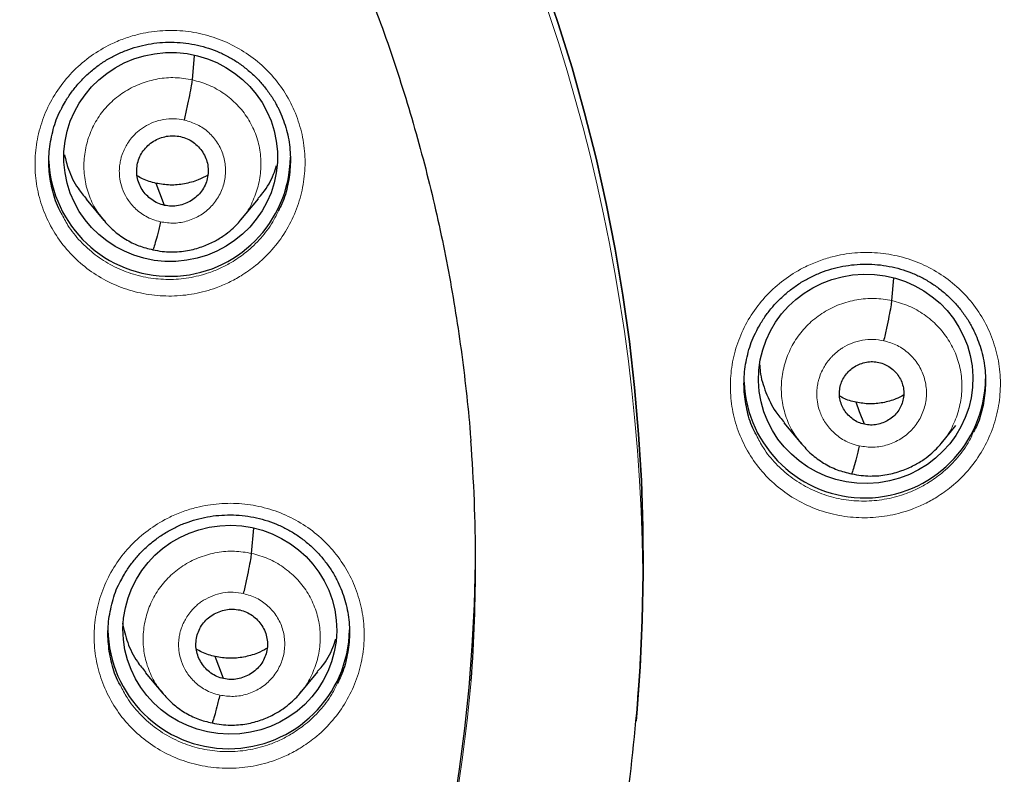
# Model space of a CAD drawing. Header units: millimetres. Extents: x 8 to 2427, y 12 to 2587.
# Tile 122 of 154: x 1112 to 1126, y 1840 to 1851. Entities that reach past the tile are written whole.
import ezdxf

# ---------------------------------------------------------------- set-up
doc = ezdxf.new("R2010")
doc.units = ezdxf.units.MM

msp = doc.modelspace()

# ---------------------------------------------------------------- linework, layer by layer
at = {"color": 7, "linetype": 'Continuous', "lineweight": 30}
for p, q in [((1114.361, 1849.828), (1114.392, 1850.17)), ((1112.866, 1848.146), (1113.113, 1847.85)), ((1115.044, 1847.857), (1115.29, 1848.153)), ((1115.048, 1847.869), (1115.04, 1847.86)), ((1124.208, 1846.72), (1124.236, 1847.034)), ((1122.687, 1844.999), (1122.934, 1844.704)), ((1124.905, 1844.713), (1125.108, 1844.96)), ((1124.908, 1844.725), (1124.901, 1844.717)), ((1115.195, 1843.162), (1115.227, 1843.517)), ((1113.698, 1841.485), (1113.945, 1841.189)), ((1115.879, 1841.196), (1116.125, 1841.493)), ((1115.882, 1841.208), (1115.875, 1841.2)), ((1120.603, 1840.785), (1120.605, 1840.805))]:
    msp.add_line(p, q, dxfattribs=at)
at = {"color": 7, "linetype": 'Continuous', "lineweight": 30, "flags": 128}
for points in [[(1119.3, 1851.245), (1119.511, 1850.623), (1119.705, 1849.996), (1119.882, 1849.364), (1120.042, 1848.727), (1120.185, 1848.087), (1120.311, 1847.443), (1120.42, 1846.797), (1120.512, 1846.147), (1120.586, 1845.496), (1120.642, 1844.842), (1120.681, 1844.188), (1120.703, 1843.533), (1120.707, 1842.877), (1120.694, 1842.222), (1120.663, 1841.567), (1120.615, 1840.913), (1120.605, 1840.805)], [(1120.605, 1840.805), (1120.615, 1840.913), (1120.663, 1841.567), (1120.694, 1842.222), (1120.707, 1842.877), (1120.703, 1843.533), (1120.681, 1844.188), (1120.642, 1844.842), (1120.586, 1845.496), (1120.512, 1846.147), (1120.42, 1846.797), (1120.311, 1847.443), (1120.185, 1848.087), (1120.042, 1848.727), (1119.882, 1849.364), (1119.705, 1849.996), (1119.511, 1850.623), (1119.3, 1851.245)], [(1113.967, 1848.061), (1113.901, 1848.235), (1113.85, 1848.371)], [(1123.819, 1844.979), (1123.753, 1845.153), (1123.702, 1845.289)], [(1114.8, 1841.399), (1114.735, 1841.573), (1114.683, 1841.709)]]:
    msp.add_lwpolyline(points, dxfattribs=at)
at = {"color": 252, "linetype": 'Continuous', "lineweight": 0}
for centre, radius, start, end in [((1095.245, 1842.664), 25.455, 359.5944, 180.1892), ((1095.246, 1843.412), 23.128, 185.0273, 354.9311)]:
    msp.add_arc(centre, radius, start, end, dxfattribs=at)
at = {"color": 7, "linetype": 'Continuous', "lineweight": 30}
for centre, radius, start, end in [((1114.04, 1848.763), 1.701, 182.5265, 359.1495), ((1123.825, 1845.644), 1.701, 182.365, 359.1509), ((1096.086, 1843.033), 22.261, 355.7114, 4.4189), ((1095.246, 1843.375), 23.103, 180.848, 359.152), ((1096.158, 1843.03), 24.548, 350.3431, 358.727), ((1114.872, 1842.113), 1.7, 180.835, 359.165)]:
    msp.add_arc(centre, radius, start, end, dxfattribs=at)
for centre, major_axis, ratio in [((1114.055, 1848.742), (1.502, 0.075), 0.978362), ((1123.838, 1845.62), (1.509, 0.03), 0.976207), ((1114.888, 1842.087), (1.504, -0.014), 0.977835)]:
    msp.add_ellipse(centre, major_axis=major_axis, ratio=ratio, dxfattribs=at)
at = {"color": 252, "linetype": 'Continuous', "lineweight": 0}
for points, knots in [([(1095.404, 1891.756), (1096.796, 1891.721), (1099.58, 1891.651), (1103.722, 1891.088), (1107.8, 1890.193), (1111.781, 1888.94), (1115.633, 1887.349), (1119.327, 1885.43), (1122.833, 1883.198), (1126.125, 1880.67), (1129.177, 1877.866), (1131.964, 1874.808), (1134.464, 1871.521), (1136.659, 1868.03), (1138.531, 1864.361), (1140.065, 1860.545), (1141.249, 1856.61), (1142.077, 1852.588), (1142.527, 1848.511), (1142.644, 1844.804), (1142.448, 1842.476), (1142.367, 1841.509)], [0, 0, 0, 0, 0.053449, 0.106897, 0.160346, 0.213794, 0.267243, 0.320692, 0.37414, 0.427589, 0.481038, 0.534486, 0.587935, 0.641383, 0.694832, 0.748281, 0.801729, 0.855178, 0.908626, 0.962075, 1, 1, 1, 1]), ([(1115.046, 1847.07), (1115.115, 1847.116), (1115.274, 1847.222), (1115.487, 1847.431), (1115.678, 1847.686), (1115.821, 1847.971), (1115.914, 1848.274), (1115.954, 1848.588), (1115.94, 1848.904), (1115.872, 1849.213), (1115.753, 1849.506), (1115.585, 1849.774), (1115.373, 1850.012), (1115.124, 1850.21), (1114.844, 1850.364), (1114.542, 1850.47), (1114.225, 1850.525), (1113.903, 1850.525), (1113.625, 1850.48), (1113.395, 1850.41), (1113.174, 1850.316), (1112.932, 1850.172), (1112.687, 1849.966), (1112.482, 1849.721), (1112.32, 1849.447), (1112.208, 1849.149), (1112.147, 1848.838), (1112.141, 1848.522), (1112.188, 1848.209), (1112.289, 1847.91), (1112.439, 1847.631), (1112.635, 1847.381), (1112.871, 1847.167), (1113.14, 1846.996), (1113.435, 1846.871), (1113.748, 1846.798), (1114.068, 1846.776), (1114.389, 1846.809), (1114.658, 1846.882), (1114.877, 1846.973), (1114.989, 1847.037), (1115.046, 1847.07)], [0, 0, 0, 0, 0.0211662, 0.0480281, 0.07489, 0.1017437, 0.1285974, 0.1554391, 0.1822809, 0.2091122, 0.2359436, 0.2627707, 0.2895978, 0.3164287, 0.3432595, 0.3701004, 0.3969413, 0.4237941, 0.450647, 0.4674317, 0.4842165, 0.5110736, 0.5379307, 0.5647882, 0.5916456, 0.6184957, 0.6453458, 0.6721839, 0.699022, 0.7258512, 0.7526805, 0.7795079, 0.8063353, 0.8331688, 0.8600022, 0.8868469, 0.9136916, 0.9405477, 0.9674039, 0.983702, 1, 1, 1, 1]), ([(1113.122, 1847.848), (1113.087, 1847.889), (1113, 1847.992), (1112.906, 1848.187), (1112.841, 1848.42), (1112.827, 1848.661), (1112.86, 1848.901), (1112.937, 1849.131), (1113.058, 1849.343), (1113.22, 1849.526), (1113.415, 1849.675), (1113.636, 1849.783), (1113.873, 1849.847), (1114.119, 1849.869), (1114.28, 1849.841), (1114.361, 1849.828)], [0, 0, 0, 0, 0.0529064, 0.1318475, 0.2107206, 0.2895511, 0.3684872, 0.4474248, 0.5262583, 0.6051323, 0.6840733, 0.7630241, 0.8420032, 0.9209487, 1, 1, 1, 1]), ([(1114.361, 1849.828), (1114.44, 1849.806), (1114.597, 1849.763), (1114.81, 1849.639), (1114.995, 1849.482), (1115.146, 1849.291), (1115.255, 1849.074), (1115.319, 1848.841), (1115.333, 1848.6), (1115.301, 1848.359), (1115.222, 1848.131), (1115.135, 1847.964), (1115.064, 1847.887), (1115.048, 1847.869)], [0, 0, 0, 0, 0.097257, 0.194386, 0.291555, 0.388689, 0.485811, 0.582849, 0.679835, 0.776951, 0.874068, 0.971058, 1, 1, 1, 1]), ([(1113.912, 1847.829), (1113.876, 1847.839), (1113.804, 1847.857), (1113.678, 1847.918), (1113.548, 1848.016), (1113.438, 1848.155), (1113.37, 1848.296), (1113.338, 1848.426), (1113.331, 1848.525), (1113.334, 1848.593), (1113.339, 1848.636), (1113.345, 1848.673), (1113.351, 1848.702), (1113.36, 1848.737), (1113.376, 1848.789), (1113.406, 1848.859), (1113.45, 1848.937), (1113.495, 1849), (1113.541, 1849.051), (1113.583, 1849.092), (1113.631, 1849.131), (1113.706, 1849.182), (1113.813, 1849.235), (1113.954, 1849.274), (1114.102, 1849.287), (1114.199, 1849.271), (1114.248, 1849.262)], [0, 0, 0, 0, 0.048482, 0.094532, 0.179656, 0.255768, 0.322801, 0.380775, 0.429613, 0.45063, 0.469382, 0.485874, 0.500101, 0.5078, 0.532003, 0.571395, 0.606083, 0.64744, 0.670607, 0.695418, 0.721877, 0.750005, 0.811679, 0.87389, 0.936598, 1, 1, 1, 1]), ([(1114.248, 1849.262), (1114.311, 1849.243), (1114.436, 1849.206), (1114.596, 1849.091), (1114.721, 1848.943), (1114.803, 1848.767), (1114.835, 1848.576), (1114.817, 1848.382), (1114.747, 1848.2), (1114.633, 1848.042), (1114.481, 1847.918), (1114.301, 1847.837), (1114.106, 1847.801), (1113.977, 1847.82), (1113.912, 1847.829)], [0, 0, 0, 0, 0.083336, 0.166662, 0.249996, 0.333331, 0.416666, 0.5, 0.583335, 0.666671, 0.750002, 0.833334, 0.916666, 1, 1, 1, 1]), ([(1115.571, 1847.985), (1115.546, 1847.932), (1115.481, 1847.794), (1115.328, 1847.597), (1115.139, 1847.41), (1114.997, 1847.315), (1114.934, 1847.273)], [0, 0, 0, 0, 0.179809, 0.473997, 0.768186, 1, 1, 1, 1]), ([(1114.934, 1847.273), (1114.884, 1847.245), (1114.784, 1847.187), (1114.588, 1847.106), (1114.347, 1847.04), (1114.06, 1847.01), (1113.773, 1847.03), (1113.494, 1847.095), (1113.23, 1847.207), (1112.989, 1847.359), (1112.779, 1847.551), (1112.617, 1847.75), (1112.546, 1847.893), (1112.516, 1847.952)], [0, 0, 0, 0, 0.061244, 0.122489, 0.223415, 0.324341, 0.425209, 0.526077, 0.626905, 0.727734, 0.828537, 0.929339, 1, 1, 1, 1]), ([(1124.837, 1843.954), (1124.907, 1844.001), (1125.067, 1844.108), (1125.28, 1844.319), (1125.469, 1844.576), (1125.611, 1844.861), (1125.703, 1845.165), (1125.742, 1845.479), (1125.727, 1845.794), (1125.657, 1846.102), (1125.537, 1846.394), (1125.367, 1846.661), (1125.155, 1846.896), (1124.905, 1847.092), (1124.625, 1847.245), (1124.322, 1847.348), (1124.005, 1847.401), (1123.683, 1847.399), (1123.405, 1847.353), (1123.175, 1847.28), (1122.954, 1847.185), (1122.713, 1847.04), (1122.469, 1846.832), (1122.264, 1846.586), (1122.103, 1846.311), (1121.993, 1846.013), (1121.933, 1845.702), (1121.929, 1845.386), (1121.977, 1845.074), (1122.08, 1844.776), (1122.23, 1844.498), (1122.428, 1844.25), (1122.664, 1844.038), (1122.934, 1843.869), (1123.229, 1843.746), (1123.542, 1843.675), (1123.863, 1843.655), (1124.183, 1843.69), (1124.452, 1843.765), (1124.67, 1843.857), (1124.781, 1843.921), (1124.837, 1843.954)], [0, 0, 0, 0, 0.02145, 0.0483211, 0.0751921, 0.1020394, 0.1288866, 0.1557093, 0.1825319, 0.2093398, 0.2361478, 0.2629574, 0.2897671, 0.316594, 0.343421, 0.3702733, 0.3971256, 0.4240002, 0.4508748, 0.4676967, 0.4845186, 0.5113753, 0.5382319, 0.5650895, 0.5919471, 0.6187862, 0.6456253, 0.6724419, 0.6992584, 0.726065, 0.7528717, 0.7796852, 0.8064989, 0.8333333, 0.8601679, 0.8870279, 0.9138881, 0.9407673, 0.9676466, 0.9838233, 1, 1, 1, 1]), ([(1122.943, 1844.701), (1122.908, 1844.742), (1122.819, 1844.847), (1122.724, 1845.046), (1122.658, 1845.282), (1122.643, 1845.529), (1122.677, 1845.773), (1122.756, 1846.007), (1122.879, 1846.223), (1123.044, 1846.41), (1123.243, 1846.562), (1123.468, 1846.673), (1123.71, 1846.738), (1123.961, 1846.761), (1124.125, 1846.734), (1124.208, 1846.72)], [0, 0, 0, 0, 0.052581, 0.13155, 0.210449, 0.289307, 0.36827, 0.447235, 0.526096, 0.604997, 0.683965, 0.762943, 0.841949, 0.920922, 1, 1, 1, 1]), ([(1124.208, 1846.72), (1124.288, 1846.698), (1124.449, 1846.654), (1124.665, 1846.529), (1124.854, 1846.368), (1125.008, 1846.174), (1125.119, 1845.954), (1125.185, 1845.716), (1125.199, 1845.47), (1125.167, 1845.225), (1125.085, 1844.993), (1124.997, 1844.822), (1124.925, 1844.743), (1124.908, 1844.725)], [0, 0, 0, 0, 0.097271, 0.194416, 0.291601, 0.388749, 0.485887, 0.582939, 0.67994, 0.777071, 0.874204, 0.971209, 1, 1, 1, 1]), ([(1123.748, 1844.675), (1123.71, 1844.684), (1123.636, 1844.703), (1123.506, 1844.766), (1123.373, 1844.866), (1123.258, 1845.009), (1123.189, 1845.154), (1123.155, 1845.288), (1123.147, 1845.39), (1123.15, 1845.461), (1123.155, 1845.505), (1123.162, 1845.545), (1123.168, 1845.575), (1123.177, 1845.611), (1123.194, 1845.665), (1123.225, 1845.738), (1123.271, 1845.818), (1123.315, 1845.879), (1123.357, 1845.927), (1123.39, 1845.96), (1123.426, 1845.993), (1123.467, 1846.025), (1123.538, 1846.073), (1123.645, 1846.126), (1123.79, 1846.166), (1123.944, 1846.18), (1124.044, 1846.163), (1124.095, 1846.155)], [0, 0, 0, 0, 0.048264, 0.094128, 0.178965, 0.254904, 0.321879, 0.37991, 0.428921, 0.450066, 0.468976, 0.485654, 0.500097, 0.507903, 0.532208, 0.571634, 0.606306, 0.647617, 0.665994, 0.685418, 0.70589, 0.727416, 0.750009, 0.811517, 0.873671, 0.936434, 1, 1, 1, 1]), ([(1124.095, 1846.155), (1124.159, 1846.135), (1124.288, 1846.097), (1124.454, 1845.979), (1124.583, 1845.826), (1124.668, 1845.644), (1124.702, 1845.447), (1124.682, 1845.247), (1124.611, 1845.059), (1124.492, 1844.896), (1124.335, 1844.767), (1124.15, 1844.684), (1123.948, 1844.646), (1123.814, 1844.665), (1123.748, 1844.675)], [0, 0, 0, 0, 0.083335, 0.166665, 0.249997, 0.333327, 0.416665, 0.499999, 0.583336, 0.666671, 0.750001, 0.833334, 0.916665, 1, 1, 1, 1]), ([(1124.722, 1844.158), (1124.672, 1844.129), (1124.573, 1844.072), (1124.378, 1843.989), (1124.137, 1843.922), (1123.851, 1843.891), (1123.564, 1843.908), (1123.284, 1843.971), (1123.02, 1844.081), (1122.778, 1844.232), (1122.568, 1844.422), (1122.404, 1844.621), (1122.331, 1844.765), (1122.3, 1844.826)], [0, 0, 0, 0, 0.060693, 0.121386, 0.222245, 0.323104, 0.423872, 0.52464, 0.625315, 0.72599, 0.826579, 0.927168, 1, 1, 1, 1]), ([(1125.357, 1844.873), (1125.333, 1844.821), (1125.269, 1844.683), (1125.117, 1844.486), (1124.928, 1844.297), (1124.785, 1844.201), (1124.722, 1844.158)], [0, 0, 0, 0, 0.1775631, 0.4714683, 0.7653751, 1, 1, 1, 1]), ([(1115.878, 1840.421), (1115.948, 1840.468), (1116.106, 1840.573), (1116.318, 1840.78), (1116.509, 1841.036), (1116.652, 1841.319), (1116.746, 1841.622), (1116.786, 1841.935), (1116.773, 1842.25), (1116.705, 1842.559), (1116.586, 1842.851), (1116.418, 1843.119), (1116.207, 1843.356), (1115.957, 1843.554), (1115.678, 1843.708), (1115.375, 1843.814), (1115.058, 1843.869), (1114.737, 1843.869), (1114.458, 1843.824), (1114.228, 1843.754), (1114.007, 1843.661), (1113.765, 1843.517), (1113.52, 1843.311), (1113.314, 1843.067), (1113.152, 1842.794), (1113.04, 1842.497), (1112.979, 1842.187), (1112.973, 1841.871), (1113.02, 1841.559), (1113.121, 1841.26), (1113.27, 1840.982), (1113.466, 1840.733), (1113.702, 1840.519), (1113.971, 1840.348), (1114.266, 1840.223), (1114.578, 1840.15), (1114.899, 1840.128), (1115.22, 1840.16), (1115.49, 1840.233), (1115.709, 1840.324), (1115.822, 1840.389), (1115.878, 1840.421)], [0, 0, 0, 0, 0.021002, 0.047855, 0.074709, 0.10155, 0.128391, 0.155223, 0.182054, 0.208881, 0.235708, 0.262539, 0.28937, 0.316211, 0.343053, 0.369906, 0.396759, 0.423621, 0.450482, 0.467277, 0.484072, 0.510918, 0.537764, 0.56461, 0.591457, 0.618295, 0.645132, 0.671961, 0.69879, 0.725618, 0.752445, 0.779279, 0.806113, 0.832958, 0.859803, 0.88666, 0.913516, 0.940379, 0.967242, 0.983621, 1, 1, 1, 1]), ([(1113.954, 1841.187), (1113.92, 1841.227), (1113.833, 1841.329), (1113.74, 1841.524), (1113.675, 1841.756), (1113.661, 1841.997), (1113.693, 1842.237), (1113.771, 1842.466), (1113.892, 1842.677), (1114.053, 1842.86), (1114.248, 1843.009), (1114.469, 1843.117), (1114.706, 1843.181), (1114.953, 1843.203), (1115.114, 1843.176), (1115.195, 1843.162)], [0, 0, 0, 0, 0.052267, 0.131262, 0.210188, 0.289073, 0.368063, 0.447053, 0.525939, 0.604866, 0.68386, 0.762864, 0.841897, 0.920896, 1, 1, 1, 1]), ([(1115.195, 1843.162), (1115.273, 1843.14), (1115.431, 1843.097), (1115.643, 1842.974), (1115.829, 1842.817), (1115.979, 1842.626), (1116.089, 1842.41), (1116.153, 1842.177), (1116.167, 1841.937), (1116.135, 1841.697), (1116.055, 1841.469), (1115.969, 1841.303), (1115.898, 1841.225), (1115.882, 1841.208)], [0, 0, 0, 0, 0.097317, 0.194505, 0.291735, 0.388929, 0.486111, 0.583209, 0.680256, 0.777433, 0.87461, 0.971658, 1, 1, 1, 1]), ([(1114.746, 1841.167), (1114.709, 1841.176), (1114.638, 1841.194), (1114.512, 1841.255), (1114.383, 1841.352), (1114.272, 1841.491), (1114.205, 1841.631), (1114.172, 1841.761), (1114.165, 1841.859), (1114.168, 1841.927), (1114.172, 1841.971), (1114.178, 1842.009), (1114.185, 1842.038), (1114.193, 1842.073), (1114.21, 1842.125), (1114.24, 1842.195), (1114.284, 1842.273), (1114.329, 1842.335), (1114.375, 1842.387), (1114.417, 1842.427), (1114.464, 1842.466), (1114.539, 1842.517), (1114.646, 1842.57), (1114.787, 1842.609), (1114.936, 1842.622), (1115.033, 1842.606), (1115.082, 1842.597)], [0, 0, 0, 0, 0.048256, 0.094112, 0.178937, 0.254869, 0.321842, 0.379876, 0.428895, 0.450046, 0.468964, 0.48565, 0.500103, 0.507847, 0.532093, 0.571499, 0.606181, 0.647519, 0.670672, 0.695465, 0.721903, 0.750007, 0.811591, 0.873772, 0.93651, 1, 1, 1, 1]), ([(1115.082, 1842.597), (1115.144, 1842.579), (1115.269, 1842.541), (1115.429, 1842.427), (1115.555, 1842.279), (1115.637, 1842.103), (1115.669, 1841.912), (1115.65, 1841.719), (1115.581, 1841.538), (1115.466, 1841.379), (1115.314, 1841.255), (1115.135, 1841.175), (1114.94, 1841.139), (1114.81, 1841.158), (1114.746, 1841.167)], [0, 0, 0, 0, 0.083335, 0.166665, 0.249998, 0.333327, 0.416666, 0.5, 0.583337, 0.666672, 0.750002, 0.833334, 0.916666, 1, 1, 1, 1]), ([(1116.403, 1841.337), (1116.378, 1841.285), (1116.313, 1841.146), (1116.159, 1840.949), (1115.97, 1840.763), (1115.829, 1840.669), (1115.767, 1840.627)], [0, 0, 0, 0, 0.181837, 0.475915, 0.769994, 1, 1, 1, 1]), ([(1115.767, 1840.627), (1115.716, 1840.598), (1115.615, 1840.54), (1115.419, 1840.459), (1115.178, 1840.393), (1114.891, 1840.364), (1114.604, 1840.383), (1114.324, 1840.449), (1114.061, 1840.56), (1113.82, 1840.713), (1113.61, 1840.905), (1113.448, 1841.103), (1113.376, 1841.247), (1113.347, 1841.306)], [0, 0, 0, 0, 0.0614628, 0.1229256, 0.2237351, 0.3245448, 0.425324, 0.5261032, 0.6268409, 0.7275784, 0.8282702, 0.9289617, 1, 1, 1, 1])]:
    msp.add_open_spline(points, degree=3, knots=knots, dxfattribs=at)
at = {"color": 7, "linetype": 'Continuous', "lineweight": 30}
for points, knots in [([(1142.372, 1841.331), (1142.386, 1841.498), (1142.418, 1841.853), (1142.458, 1842.416), (1142.495, 1843.04), (1142.526, 1843.725), (1142.548, 1844.471), (1142.558, 1845.26), (1142.555, 1846.091), (1142.536, 1846.961), (1142.498, 1847.879), (1142.44, 1848.827), (1142.339, 1850.037), (1142.174, 1851.491), (1141.914, 1853.181), (1141.59, 1854.852), (1141.204, 1856.504), (1140.775, 1858.075), (1140.311, 1859.564), (1139.822, 1860.975), (1139.29, 1862.363), (1138.758, 1863.631), (1138.238, 1864.779), (1137.743, 1865.804), (1137.235, 1866.795), (1136.688, 1867.805), (1136.101, 1868.827), (1135.473, 1869.856), (1134.844, 1870.832), (1134.216, 1871.756), (1133.591, 1872.63), (1133.001, 1873.417), (1132.448, 1874.124), (1131.934, 1874.757), (1131.429, 1875.357), (1130.929, 1875.931), (1130.367, 1876.556), (1129.72, 1877.248), (1128.97, 1878.015), (1128.196, 1878.77), (1127.4, 1879.511), (1126.587, 1880.234), (1125.724, 1880.964), (1124.811, 1881.699), (1123.846, 1882.435), (1122.951, 1883.081), (1122.13, 1883.645), (1121.385, 1884.136), (1120.586, 1884.641), (1119.729, 1885.156), (1118.815, 1885.679), (1117.86, 1886.196), (1116.867, 1886.704), (1115.836, 1887.201), (1114.748, 1887.694), (1113.602, 1888.177), (1112.657, 1888.552), (1112.091, 1888.755), (1111.931, 1888.813)], [0, 0, 0, 0, 0.008247, 0.017505, 0.027777, 0.039065, 0.051369, 0.064692, 0.07819, 0.092597, 0.107916, 0.1239, 0.139888, 0.16835, 0.196699, 0.224932, 0.253048, 0.28104, 0.305871, 0.330594, 0.355204, 0.379695, 0.39885, 0.417774, 0.436187, 0.454081, 0.474707, 0.494598, 0.513758, 0.532188, 0.549893, 0.566876, 0.58083, 0.59426, 0.607168, 0.619559, 0.631837, 0.648647, 0.666298, 0.684788, 0.702009, 0.719904, 0.738477, 0.757731, 0.777672, 0.798308, 0.812087, 0.826726, 0.84223, 0.858606, 0.875864, 0.89401, 0.911937, 0.930662, 0.950189, 0.970523, 0.991666, 1, 1, 1, 1]), ([(1100.447, 1865.105), (1100.548, 1865.082), (1100.844, 1865.013), (1101.333, 1864.889), (1101.912, 1864.726), (1102.487, 1864.548), (1103.057, 1864.355), (1103.622, 1864.148), (1104.181, 1863.926), (1104.734, 1863.69), (1105.28, 1863.441), (1105.82, 1863.177), (1106.352, 1862.899), (1106.877, 1862.608), (1107.394, 1862.304), (1107.903, 1861.987), (1108.403, 1861.656), (1108.894, 1861.313), (1109.376, 1860.958), (1109.848, 1860.59), (1110.31, 1860.21), (1110.762, 1859.819), (1111.203, 1859.416), (1111.634, 1859.002), (1112.053, 1858.577), (1112.461, 1858.142), (1112.858, 1857.696), (1113.242, 1857.24), (1113.614, 1856.775), (1113.973, 1856.3), (1114.32, 1855.816), (1114.654, 1855.324), (1114.974, 1854.823), (1115.281, 1854.314), (1115.575, 1853.797), (1115.854, 1853.273), (1116.12, 1852.742), (1116.371, 1852.204), (1116.608, 1851.661), (1116.83, 1851.111), (1117.038, 1850.555), (1117.231, 1849.995), (1117.409, 1849.43), (1117.571, 1848.86), (1117.719, 1848.287), (1117.851, 1847.71), (1117.968, 1847.129), (1118.069, 1846.546), (1118.155, 1845.961), (1118.224, 1845.373), (1118.265, 1844.968), (1118.279, 1844.758), (1118.28, 1844.744)], [0, 0, 0, 0, 0.0105727, 0.0311425, 0.0517128, 0.0722835, 0.0928545, 0.1134259, 0.1339978, 0.1545701, 0.1751429, 0.1957162, 0.21629, 0.2368644, 0.2574394, 0.2780151, 0.2985914, 0.3191683, 0.339746, 0.3603244, 0.3809035, 0.4014833, 0.4220639, 0.4426453, 0.4632274, 0.4838104, 0.5043941, 0.5249787, 0.545564, 0.5661502, 0.5867371, 0.6073249, 0.6279135, 0.6485028, 0.6690929, 0.6896837, 0.7102753, 0.7308676, 0.7514606, 0.7720543, 0.7926486, 0.8132435, 0.833839, 0.854435, 0.8750316, 0.8956286, 0.9162261, 0.936824, 0.9574222, 0.9780208, 0.9986196, 1, 1, 1, 1]), ([(1112.522, 1849.428), (1112.539, 1849.46), (1112.579, 1849.539), (1112.66, 1849.657), (1112.761, 1849.783), (1112.875, 1849.899), (1113, 1850.005), (1113.135, 1850.099), (1113.278, 1850.179), (1113.427, 1850.245), (1113.581, 1850.296), (1113.739, 1850.332), (1113.901, 1850.354), (1114.065, 1850.36), (1114.229, 1850.351), (1114.392, 1850.327), (1114.551, 1850.287), (1114.705, 1850.233), (1114.851, 1850.165), (1114.989, 1850.083), (1115.119, 1849.988), (1115.24, 1849.881), (1115.351, 1849.763), (1115.45, 1849.633), (1115.52, 1849.526), (1115.552, 1849.459), (1115.561, 1849.441)], [0, 0, 0, 0, 0.028979, 0.071827, 0.115075, 0.158623, 0.202354, 0.246111, 0.289724, 0.333087, 0.376074, 0.418859, 0.462028, 0.505528, 0.549237, 0.593003, 0.636655, 0.680089, 0.723175, 0.765857, 0.80887, 0.852335, 0.896103, 0.93999, 0.983734, 1, 1, 1, 1]), ([(1114.248, 1849.262), (1114.262, 1849.322), (1114.29, 1849.442), (1114.325, 1849.612), (1114.352, 1849.753), (1114.358, 1849.803), (1114.361, 1849.828)], [0, 0, 0, 0, 0.248864, 0.49963, 0.750281, 1, 1, 1, 1]), ([(1112.516, 1847.952), (1112.502, 1847.977), (1112.443, 1848.083), (1112.381, 1848.293), (1112.336, 1848.571), (1112.341, 1848.855), (1112.398, 1849.131), (1112.461, 1849.326), (1112.517, 1849.418), (1112.524, 1849.43)], [0, 0, 0, 0, 0.054951, 0.238702, 0.422515, 0.606329, 0.790229, 0.97413, 1, 1, 1, 1]), ([(1115.562, 1849.445), (1115.6, 1849.361), (1115.676, 1849.191), (1115.734, 1848.915), (1115.747, 1848.632), (1115.71, 1848.352), (1115.65, 1848.133), (1115.588, 1848.017), (1115.571, 1847.985)], [0, 0, 0, 0, 0.182554, 0.368735, 0.55499, 0.741245, 0.927589, 1, 1, 1, 1]), ([(1113.967, 1848.061), (1113.935, 1848.07), (1113.872, 1848.088), (1113.786, 1848.139), (1113.712, 1848.204), (1113.652, 1848.281), (1113.607, 1848.368), (1113.58, 1848.462), (1113.574, 1848.559), (1113.587, 1848.655), (1113.618, 1848.748), (1113.667, 1848.832), (1113.733, 1848.906), (1113.812, 1848.965), (1113.901, 1849.009), (1113.997, 1849.036), (1114.096, 1849.046), (1114.161, 1849.035), (1114.194, 1849.03)], [0, 0, 0, 0, 0.062616, 0.125099, 0.187762, 0.250497, 0.313061, 0.375346, 0.437601, 0.499993, 0.562387, 0.624647, 0.686936, 0.749501, 0.812237, 0.874898, 0.937382, 1, 1, 1, 1]), ([(1114.194, 1849.03), (1114.226, 1849.021), (1114.289, 1849.003), (1114.374, 1848.952), (1114.448, 1848.888), (1114.509, 1848.81), (1114.553, 1848.724), (1114.58, 1848.63), (1114.587, 1848.533), (1114.574, 1848.436), (1114.542, 1848.344), (1114.493, 1848.259), (1114.427, 1848.186), (1114.348, 1848.127), (1114.259, 1848.082), (1114.164, 1848.055), (1114.064, 1848.045), (1113.999, 1848.056), (1113.967, 1848.061)], [0, 0, 0, 0, 0.062616, 0.1251, 0.187762, 0.250497, 0.313061, 0.375346, 0.437601, 0.499993, 0.562387, 0.624647, 0.686937, 0.749502, 0.812237, 0.874899, 0.937382, 1, 1, 1, 1]), ([(1112.561, 1848.774), (1112.577, 1848.706), (1112.617, 1848.54), (1112.724, 1848.326), (1112.83, 1848.199), (1112.872, 1848.15)], [0, 0, 0, 0, 0.299162, 0.72724, 1, 1, 1, 1]), ([(1115.284, 1848.158), (1115.308, 1848.184), (1115.4, 1848.284), (1115.49, 1848.444), (1115.533, 1848.581), (1115.546, 1848.622)], [0, 0, 0, 0, 0.195389, 0.759631, 1, 1, 1, 1]), ([(1113.85, 1848.371), (1113.784, 1848.388), (1113.69, 1848.412), (1113.608, 1848.463), (1113.583, 1848.478)], [0, 0, 0, 0, 0.6915788, 1, 1, 1, 1]), ([(1114.578, 1848.487), (1114.533, 1848.463), (1114.429, 1848.407), (1114.249, 1848.36), (1114.048, 1848.338), (1113.916, 1848.36), (1113.85, 1848.371)], [0, 0, 0, 0, 0.2017907, 0.4681752, 0.7338023, 1, 1, 1, 1]), ([(1113.104, 1847.861), (1113.151, 1847.809), (1113.245, 1847.705), (1113.416, 1847.582), (1113.603, 1847.486), (1113.737, 1847.453), (1113.805, 1847.436)], [0, 0, 0, 0, 0.2517136, 0.5022717, 0.7514709, 1, 1, 1, 1]), ([(1113.805, 1847.437), (1113.848, 1847.428), (1113.933, 1847.411), (1114.097, 1847.402), (1114.287, 1847.418), (1114.49, 1847.472), (1114.661, 1847.546), (1114.8, 1847.63), (1114.908, 1847.715), (1114.991, 1847.794), (1115.035, 1847.845), (1115.054, 1847.868)], [0, 0, 0, 0, 0.095367, 0.186026, 0.353918, 0.504622, 0.638091, 0.754269, 0.853225, 0.935073, 1, 1, 1, 1]), ([(1113.912, 1847.829), (1113.905, 1847.8), (1113.892, 1847.743), (1113.866, 1847.638), (1113.836, 1847.529), (1113.815, 1847.458), (1113.807, 1847.443), (1113.805, 1847.438)], [0, 0, 0, 0, 0.147344, 0.293575, 0.584976, 0.876173, 1, 1, 1, 1]), ([(1122.305, 1846.298), (1122.321, 1846.329), (1122.361, 1846.407), (1122.44, 1846.524), (1122.54, 1846.651), (1122.654, 1846.768), (1122.779, 1846.874), (1122.913, 1846.969), (1123.056, 1847.05), (1123.205, 1847.117), (1123.359, 1847.169), (1123.517, 1847.206), (1123.678, 1847.229), (1123.842, 1847.236), (1124.006, 1847.229), (1124.169, 1847.205), (1124.328, 1847.167), (1124.482, 1847.114), (1124.629, 1847.047), (1124.767, 1846.966), (1124.898, 1846.873), (1125.019, 1846.767), (1125.131, 1846.649), (1125.23, 1846.521), (1125.302, 1846.412), (1125.336, 1846.343), (1125.346, 1846.322)], [0, 0, 0, 0, 0.027782, 0.070554, 0.113727, 0.157202, 0.200864, 0.244559, 0.288116, 0.331427, 0.37437, 0.417113, 0.460241, 0.503701, 0.547371, 0.591102, 0.634722, 0.67813, 0.721195, 0.763848, 0.806829, 0.850259, 0.89399, 0.937836, 0.981535, 1, 1, 1, 1]), ([(1124.095, 1846.155), (1124.109, 1846.214), (1124.136, 1846.334), (1124.172, 1846.504), (1124.198, 1846.646), (1124.205, 1846.695), (1124.208, 1846.72)], [0, 0, 0, 0, 0.24876, 0.499581, 0.750295, 1, 1, 1, 1]), ([(1125.346, 1846.326), (1125.383, 1846.245), (1125.459, 1846.078), (1125.517, 1845.805), (1125.532, 1845.523), (1125.496, 1845.243), (1125.436, 1845.023), (1125.375, 1844.906), (1125.357, 1844.873)], [0, 0, 0, 0, 0.178364, 0.365166, 0.552068, 0.73897, 0.926052, 1, 1, 1, 1]), ([(1122.3, 1844.826), (1122.288, 1844.849), (1122.229, 1844.953), (1122.167, 1845.159), (1122.121, 1845.437), (1122.125, 1845.72), (1122.181, 1845.997), (1122.243, 1846.193), (1122.3, 1846.287), (1122.307, 1846.3)], [0, 0, 0, 0, 0.0507138, 0.2346528, 0.4186561, 0.6026593, 0.7868223, 0.970986, 1, 1, 1, 1]), ([(1122.348, 1845.817), (1122.349, 1845.786), (1122.354, 1845.653), (1122.429, 1845.426), (1122.542, 1845.18), (1122.651, 1845.053), (1122.693, 1845.003)], [0, 0, 0, 0, 0.103675, 0.443965, 0.784552, 1, 1, 1, 1]), ([(1123.819, 1844.979), (1123.791, 1844.987), (1123.733, 1845.003), (1123.632, 1845.063), (1123.549, 1845.15), (1123.496, 1845.254), (1123.471, 1845.338), (1123.465, 1845.425), (1123.477, 1845.512), (1123.505, 1845.596), (1123.55, 1845.672), (1123.609, 1845.738), (1123.704, 1845.809), (1123.817, 1845.853), (1123.936, 1845.865), (1123.994, 1845.855), (1124.024, 1845.85)], [0, 0, 0, 0, 0.062685, 0.125239, 0.250233, 0.312862, 0.375213, 0.437533, 0.499991, 0.562453, 0.624779, 0.687134, 0.749765, 0.874759, 0.937313, 1, 1, 1, 1]), ([(1124.024, 1845.85), (1124.052, 1845.842), (1124.109, 1845.826), (1124.211, 1845.766), (1124.294, 1845.679), (1124.347, 1845.575), (1124.371, 1845.491), (1124.377, 1845.404), (1124.366, 1845.317), (1124.337, 1845.234), (1124.293, 1845.157), (1124.234, 1845.092), (1124.139, 1845.021), (1124.026, 1844.977), (1123.907, 1844.965), (1123.848, 1844.974), (1123.819, 1844.979)], [0, 0, 0, 0, 0.062685, 0.125239, 0.250233, 0.312862, 0.375213, 0.437533, 0.499992, 0.562453, 0.624779, 0.687134, 0.749766, 0.874759, 0.937314, 1, 1, 1, 1]), ([(1123.702, 1845.289), (1123.64, 1845.304), (1123.558, 1845.324), (1123.488, 1845.367), (1123.472, 1845.377)], [0, 0, 0, 0, 0.768064, 1, 1, 1, 1]), ([(1124.372, 1845.39), (1124.337, 1845.371), (1124.245, 1845.322), (1124.082, 1845.279), (1123.891, 1845.258), (1123.765, 1845.279), (1123.702, 1845.289)], [0, 0, 0, 0, 0.1739575, 0.4496331, 0.7245269, 1, 1, 1, 1]), ([(1122.925, 1844.715), (1122.973, 1844.662), (1123.068, 1844.555), (1123.243, 1844.43), (1123.434, 1844.332), (1123.571, 1844.299), (1123.64, 1844.282)], [0, 0, 0, 0, 0.251683, 0.502225, 0.751432, 1, 1, 1, 1]), ([(1123.64, 1844.283), (1123.685, 1844.274), (1123.771, 1844.257), (1123.938, 1844.247), (1124.132, 1844.264), (1124.339, 1844.32), (1124.514, 1844.396), (1124.655, 1844.481), (1124.766, 1844.568), (1124.85, 1844.649), (1124.895, 1844.701), (1124.915, 1844.724)], [0, 0, 0, 0, 0.095333, 0.185969, 0.353838, 0.50454, 0.638021, 0.754219, 0.853199, 0.935068, 1, 1, 1, 1]), ([(1123.748, 1844.675), (1123.741, 1844.646), (1123.727, 1844.588), (1123.701, 1844.484), (1123.672, 1844.375), (1123.65, 1844.304), (1123.643, 1844.289), (1123.641, 1844.284)], [0, 0, 0, 0, 0.147401, 0.293634, 0.584928, 0.876029, 1, 1, 1, 1]), ([(1113.354, 1842.774), (1113.37, 1842.807), (1113.411, 1842.886), (1113.492, 1843.005), (1113.593, 1843.131), (1113.707, 1843.247), (1113.832, 1843.352), (1113.967, 1843.446), (1114.11, 1843.526), (1114.26, 1843.592), (1114.414, 1843.642), (1114.572, 1843.679), (1114.733, 1843.7), (1114.897, 1843.706), (1115.061, 1843.697), (1115.224, 1843.673), (1115.383, 1843.633), (1115.537, 1843.579), (1115.683, 1843.511), (1115.821, 1843.43), (1115.951, 1843.335), (1116.072, 1843.228), (1116.183, 1843.11), (1116.282, 1842.981), (1116.352, 1842.873), (1116.385, 1842.807), (1116.393, 1842.788)], [0, 0, 0, 0, 0.029427, 0.072231, 0.115435, 0.158939, 0.202626, 0.246337, 0.289905, 0.333221, 0.376161, 0.418901, 0.462026, 0.505483, 0.549151, 0.59288, 0.636498, 0.679903, 0.722964, 0.765621, 0.808609, 0.852048, 0.895791, 0.939653, 0.983375, 1, 1, 1, 1]), ([(1115.082, 1842.597), (1115.096, 1842.657), (1115.123, 1842.776), (1115.159, 1842.946), (1115.185, 1843.088), (1115.192, 1843.137), (1115.195, 1843.162)], [0, 0, 0, 0, 0.2491621, 0.4997571, 0.7501544, 1, 1, 1, 1]), ([(1113.347, 1841.306), (1113.333, 1841.33), (1113.274, 1841.436), (1113.212, 1841.644), (1113.168, 1841.922), (1113.173, 1842.205), (1113.231, 1842.481), (1113.293, 1842.674), (1113.349, 1842.766), (1113.355, 1842.777)], [0, 0, 0, 0, 0.0542111, 0.2384091, 0.4226143, 0.6068194, 0.7910846, 0.97535, 1, 1, 1, 1]), ([(1116.394, 1842.792), (1116.432, 1842.708), (1116.508, 1842.539), (1116.566, 1842.264), (1116.579, 1841.982), (1116.541, 1841.702), (1116.481, 1841.484), (1116.42, 1841.369), (1116.403, 1841.337)], [0, 0, 0, 0, 0.182852, 0.369314, 0.555802, 0.742289, 0.92885, 1, 1, 1, 1]), ([(1114.8, 1841.399), (1114.769, 1841.407), (1114.705, 1841.425), (1114.62, 1841.476), (1114.546, 1841.54), (1114.486, 1841.618), (1114.441, 1841.704), (1114.414, 1841.798), (1114.407, 1841.895), (1114.42, 1841.991), (1114.452, 1842.083), (1114.501, 1842.168), (1114.567, 1842.241), (1114.646, 1842.3), (1114.735, 1842.344), (1114.83, 1842.371), (1114.93, 1842.382), (1114.995, 1842.371), (1115.027, 1842.366)], [0, 0, 0, 0, 0.062617, 0.125102, 0.187766, 0.250501, 0.313064, 0.37535, 0.437605, 0.499997, 0.56239, 0.624648, 0.686935, 0.749498, 0.812234, 0.874897, 0.937382, 1, 1, 1, 1]), ([(1115.027, 1842.366), (1115.059, 1842.357), (1115.123, 1842.339), (1115.236, 1842.271), (1115.35, 1842.152), (1115.424, 1841.968), (1115.417, 1841.771), (1115.335, 1841.59), (1115.186, 1841.456), (1115.03, 1841.396), (1114.898, 1841.383), (1114.833, 1841.393), (1114.8, 1841.399)], [0, 0, 0, 0, 0.062836, 0.12554, 0.250834, 0.375525, 0.499997, 0.624472, 0.749166, 0.874459, 0.937163, 1, 1, 1, 1]), ([(1113.375, 1842.181), (1113.397, 1842.089), (1113.441, 1841.899), (1113.557, 1841.664), (1113.663, 1841.538), (1113.704, 1841.49)], [0, 0, 0, 0, 0.366089, 0.755345, 1, 1, 1, 1]), ([(1116.119, 1841.498), (1116.143, 1841.523), (1116.234, 1841.623), (1116.324, 1841.782), (1116.367, 1841.919), (1116.38, 1841.96)], [0, 0, 0, 0, 0.191918, 0.757703, 1, 1, 1, 1]), ([(1114.683, 1841.709), (1114.618, 1841.726), (1114.523, 1841.75), (1114.441, 1841.801), (1114.416, 1841.816)], [0, 0, 0, 0, 0.691213, 1, 1, 1, 1]), ([(1115.406, 1841.823), (1115.363, 1841.8), (1115.261, 1841.745), (1115.083, 1841.698), (1114.882, 1841.677), (1114.749, 1841.698), (1114.683, 1841.709)], [0, 0, 0, 0, 0.195645, 0.464083, 0.731758, 1, 1, 1, 1]), ([(1113.936, 1841.2), (1113.983, 1841.148), (1114.077, 1841.043), (1114.249, 1840.92), (1114.436, 1840.824), (1114.571, 1840.791), (1114.638, 1840.775)], [0, 0, 0, 0, 0.251655, 0.502192, 0.751409, 1, 1, 1, 1]), ([(1114.638, 1840.775), (1114.682, 1840.767), (1114.766, 1840.75), (1114.93, 1840.74), (1115.12, 1840.756), (1115.324, 1840.81), (1115.495, 1840.885), (1115.634, 1840.969), (1115.742, 1841.054), (1115.825, 1841.133), (1115.869, 1841.184), (1115.889, 1841.207)], [0, 0, 0, 0, 0.095292, 0.185891, 0.353698, 0.504358, 0.637819, 0.75402, 0.85303, 0.934962, 1, 1, 1, 1]), ([(1114.746, 1841.167), (1114.739, 1841.138), (1114.725, 1841.081), (1114.699, 1840.976), (1114.67, 1840.867), (1114.648, 1840.797), (1114.641, 1840.781), (1114.639, 1840.777)], [0, 0, 0, 0, 0.147044, 0.293171, 0.584747, 0.876228, 1, 1, 1, 1])]:
    msp.add_open_spline(points, degree=3, knots=knots, dxfattribs=at)

doc.saveas('drawing.dxf')
